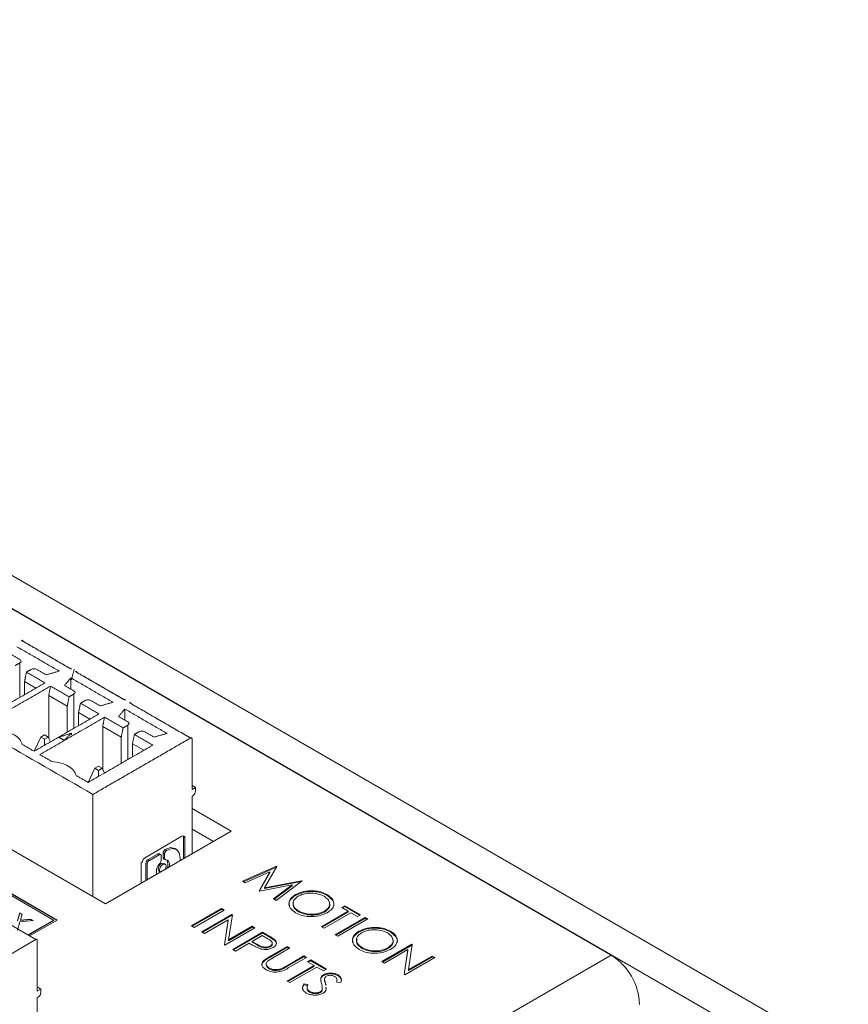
# Model space of a CAD drawing. Header units: inches. Extents: x 0.2 to 16.3, y 0.2 to 11.5.
# Tile 36 of 71: x 3.8 to 4.9, y 2.3 to 3.6. Entities that reach past the tile are written whole.
import ezdxf

# ---------------------------------------------------------------- set-up
doc = ezdxf.new("R2010")
doc.units = ezdxf.units.IN
doc.header["$MEASUREMENT"] = 0

msp = doc.modelspace()

# ---------------------------------------------------------------- linework, layer by layer
at = {"color": 7, "linetype": 'Continuous', "lineweight": 15}
for p, q in [((4.8854, 2.248), (2.5284, 3.6087)), ((4.8477, 2.2262), (2.4907, 3.5869)), ((4.5748, 2.3834), (2.7636, 3.429)), ((3.912, 2.4504), (2.8631, 3.0559)), ((3.8487, 2.4293), (2.8381, 3.0128)), ((3.8482, 2.4291), (2.8381, 3.0122)), ((3.7999, 2.7662), (3.7999, 2.7211)), ((3.806, 2.7246), (3.806, 2.7419)), ((3.806, 2.7419), (3.8209, 2.7332)), ((3.8667, 2.7319), (3.8667, 2.7465)), ((3.8376, 2.7236), (3.8376, 2.6677)), ((3.8619, 2.7096), (3.8376, 2.7236)), ((3.8706, 2.7254), (3.8706, 2.6803)), ((3.8619, 2.7096), (3.8619, 2.6752)), ((3.8767, 2.6838), (3.8767, 2.701)), ((3.8767, 2.701), (3.8917, 2.6924)), ((3.9374, 2.6911), (3.9374, 2.7057)), ((3.9084, 2.6828), (3.9084, 2.6268)), ((3.9326, 2.6688), (3.9084, 2.6828)), ((3.9413, 2.6845), (3.9413, 2.6394)), ((3.8322, 2.6717), (3.8273, 2.6689)), ((3.8371, 2.6689), (3.8322, 2.6717)), ((3.8675, 2.6721), (3.8675, 2.6742)), ((3.8186, 2.6503), (3.8273, 2.6689)), ((3.8273, 2.6689), (3.8322, 2.6661)), ((3.8322, 2.6661), (3.8371, 2.6689)), ((3.8322, 2.6581), (3.8322, 2.6661)), ((3.84, 2.6626), (3.8371, 2.6689)), ((3.9326, 2.6688), (3.9326, 2.6344)), ((3.9474, 2.643), (3.9474, 2.6602)), ((3.9474, 2.6602), (3.9624, 2.6516)), ((3.898, 2.6281), (3.8893, 2.6095)), ((3.9029, 2.6309), (3.898, 2.6281)), ((3.898, 2.6281), (3.9029, 2.6253)), ((3.9078, 2.6281), (3.9029, 2.6309)), ((3.9029, 2.6253), (3.9078, 2.6281)), ((3.9029, 2.6173), (3.9029, 2.6253)), ((3.9107, 2.6218), (3.9078, 2.6281)), ((4.03, 2.6029), (4.0254, 2.6056)), ((3.8955, 2.4599), (3.8955, 2.5938)), ((4.0254, 2.6002), (4.03, 2.6029)), ((4.03, 2.6029), (4.03, 2.5986)), ((4.0263, 2.5922), (4.0254, 2.5916)), ((4.0254, 2.5916), (4.0254, 2.5158)), ((4.0254, 2.5754), (4.0769, 2.5456)), ((4.0769, 2.5456), (3.912, 2.4504)), ((4.0254, 2.5482), (4.0534, 2.532)), ((3.9643, 2.5114), (4.0122, 2.539)), ((4.0142, 2.5094), (4.0142, 2.5378)), ((4.0142, 2.5378), (4.0161, 2.5368)), ((4.0161, 2.5368), (4.0161, 2.5105)), ((3.9678, 2.5086), (3.9804, 2.5158)), ((3.9822, 2.5148), (3.9804, 2.5158)), ((3.9874, 2.5114), (3.9874, 2.5165)), ((3.9893, 2.5154), (3.9874, 2.5165)), ((3.9893, 2.5154), (3.9893, 2.5103)), ((3.9923, 2.5206), (3.9904, 2.5216)), ((3.9649, 2.4809), (3.9649, 2.5035)), ((3.9649, 2.5035), (3.9668, 2.5024)), ((3.9668, 2.5024), (3.9668, 2.482)), ((3.9697, 2.5075), (3.9678, 2.5086)), ((3.9822, 2.5148), (3.9697, 2.5075)), ((3.9852, 2.5079), (3.9852, 2.5131)), ((3.9893, 2.5103), (3.9874, 2.5114)), ((4.0917, 2.4801), (4.1362, 2.4998)), ((4.0927, 2.4795), (4.1362, 2.4987)), ((4.1273, 2.4923), (4.0952, 2.4781)), ((4.1132, 2.4677), (4.1273, 2.4923)), ((4.1137, 2.4674), (4.1273, 2.4912)), ((4.1367, 2.4995), (4.1206, 2.4715)), ((4.1273, 2.4912), (4.1273, 2.4923)), ((4.1362, 2.4998), (4.1367, 2.4995)), ((4.1362, 2.4987), (4.1362, 2.4998)), ((4.1362, 2.4987), (4.1362, 2.4987)), ((4.0952, 2.4781), (4.0917, 2.4801)), ((4.1206, 2.4715), (4.1691, 2.4808)), ((4.1206, 2.4705), (4.1684, 2.4796)), ((4.1696, 2.4805), (4.1355, 2.4548)), ((4.1691, 2.4808), (4.1696, 2.4805)), ((4.1691, 2.4801), (4.1691, 2.4808)), ((3.844, 2.4293), (3.7666, 2.474)), ((4.114, 2.4672), (4.1132, 2.4677)), ((4.1565, 2.4754), (4.114, 2.4672)), ((4.1206, 2.4705), (4.1206, 2.4715)), ((4.132, 2.4569), (4.1565, 2.4754)), ((4.1328, 2.4564), (4.1565, 2.4743)), ((4.1565, 2.4743), (4.1565, 2.4754)), ((4.1355, 2.4548), (4.132, 2.4569)), ((4.161, 2.4615), (4.161, 2.4626)), ((4.2022, 2.4618), (4.2022, 2.4628)), ((3.7409, 2.4499), (3.8208, 2.4038)), ((3.7969, 2.4288), (3.7997, 2.4387)), ((3.7969, 2.4283), (3.7997, 2.4381)), ((3.7997, 2.4387), (3.8029, 2.4368)), ((3.7997, 2.4381), (3.7997, 2.4387)), ((3.7997, 2.4381), (3.8027, 2.4364)), ((4.0248, 2.4217), (4.0641, 2.4444)), ((4.0257, 2.4212), (4.0641, 2.4433)), ((4.0676, 2.4424), (4.0283, 2.4197)), ((4.0641, 2.4444), (4.0676, 2.4424)), ((4.0641, 2.4433), (4.0641, 2.4444)), ((4.0641, 2.4433), (4.0667, 2.4418)), ((4.1651, 2.4401), (4.1651, 2.4412)), ((4.1949, 2.4205), (4.2302, 2.4409)), ((4.1959, 2.42), (4.2302, 2.4398)), ((4.2337, 2.4388), (4.1985, 2.4185)), ((4.199, 2.4398), (4.199, 2.4409)), ((4.2216, 2.4458), (4.2256, 2.4481)), ((4.2302, 2.4409), (4.2216, 2.4458)), ((4.2225, 2.4453), (4.2256, 2.4471)), ((4.2256, 2.4481), (4.2463, 2.4362)), ((4.2256, 2.4471), (4.2256, 2.4481)), ((4.2256, 2.4471), (4.2454, 2.4357)), ((4.2302, 2.4398), (4.2302, 2.4409)), ((4.2423, 2.4339), (4.2337, 2.4388)), ((3.8, 2.427), (3.7967, 2.4155)), ((3.8171, 2.4286), (3.8, 2.427)), ((3.8029, 2.4368), (3.8006, 2.4292)), ((3.8006, 2.4292), (3.8139, 2.4304)), ((3.8006, 2.4286), (3.8139, 2.4299)), ((3.8006, 2.4286), (3.8006, 2.4292)), ((3.8102, 2.4099), (3.844, 2.4293)), ((3.8107, 2.4096), (3.844, 2.4288)), ((3.8126, 2.4085), (3.8487, 2.4293)), ((3.8139, 2.4304), (3.8171, 2.4286)), ((3.8139, 2.4299), (3.8139, 2.4304)), ((3.8139, 2.4299), (3.8163, 2.4286)), ((3.844, 2.4288), (3.844, 2.4293)), ((4.0384, 2.4139), (4.0777, 2.4366)), ((4.0393, 2.4133), (4.0777, 2.4355)), ((4.0727, 2.4297), (4.0419, 2.4118)), ((4.0678, 2.3969), (4.0727, 2.4297)), ((4.0679, 2.3968), (4.0727, 2.4286)), ((4.0727, 2.4286), (4.0727, 2.4297)), ((4.0784, 2.4361), (4.0734, 2.4033)), ((4.0777, 2.4366), (4.0784, 2.4361)), ((4.0777, 2.4355), (4.0777, 2.4366)), ((4.0777, 2.4355), (4.0782, 2.4351)), ((4.2131, 2.4101), (4.2523, 2.4327)), ((4.214, 2.4095), (4.2523, 2.4317)), ((4.2559, 2.4307), (4.2166, 2.408)), ((4.2463, 2.4362), (4.2423, 2.4339)), ((4.2523, 2.4327), (4.2559, 2.4307)), ((4.2523, 2.4317), (4.2523, 2.4327)), ((4.2523, 2.4317), (4.2549, 2.4302)), ((4.0283, 2.4197), (4.0248, 2.4217)), ((4.0419, 2.4118), (4.0384, 2.4139)), ((4.1079, 2.4191), (4.0686, 2.3964)), ((4.0734, 2.4033), (4.1043, 2.4211)), ((4.0734, 2.4022), (4.1043, 2.4201)), ((4.0787, 2.3906), (4.1179, 2.4133)), ((4.0796, 2.3901), (4.1179, 2.4122)), ((4.1043, 2.4211), (4.1079, 2.4191)), ((4.1043, 2.4201), (4.1043, 2.4211)), ((4.1043, 2.4201), (4.1069, 2.4186)), ((4.1179, 2.4133), (4.1257, 2.4088)), ((4.1179, 2.4122), (4.1179, 2.4133)), ((4.1179, 2.4122), (4.1257, 2.4078)), ((4.1985, 2.4185), (4.1949, 2.4205)), ((4.2441, 2.4135), (4.2441, 2.4146)), ((4.2853, 2.4138), (4.2853, 2.4149)), ((3.6928, 2.3298), (3.8208, 2.4038)), ((3.8227, 2.4027), (3.8227, 2.3362)), ((4.0734, 2.4022), (4.0734, 2.4033)), ((4.1003, 2.3991), (4.0822, 2.3886)), ((4.1031, 2.3974), (4.1003, 2.3991)), ((4.1174, 2.4089), (4.1043, 2.4014)), ((4.1043, 2.4014), (4.1111, 2.3974)), ((4.1043, 2.4003), (4.1043, 2.4014)), ((4.1043, 2.4003), (4.1111, 2.3963)), ((4.1246, 2.4048), (4.1174, 2.4089)), ((4.1257, 2.4078), (4.1257, 2.4088)), ((4.134, 2.4023), (4.134, 2.4033)), ((4.2166, 2.408), (4.2131, 2.4101)), ((4.0686, 2.3964), (4.0678, 2.3969)), ((4.0822, 2.3886), (4.0787, 2.3906)), ((4.1111, 2.3963), (4.1111, 2.3974)), ((4.1265, 2.381), (4.1502, 2.3947)), ((4.1265, 2.3799), (4.1502, 2.3936)), ((4.128, 2.3942), (4.128, 2.3953)), ((4.1537, 2.3927), (4.1302, 2.3791)), ((4.1502, 2.3947), (4.1537, 2.3927)), ((4.1502, 2.3936), (4.1502, 2.3947)), ((4.1502, 2.3936), (4.1528, 2.3921)), ((4.2482, 2.3922), (4.2482, 2.3932)), ((4.274, 2.3749), (4.3133, 2.3976)), ((4.2749, 2.3743), (4.3133, 2.3965)), ((4.3084, 2.3906), (4.2775, 2.3728)), ((4.2821, 2.3918), (4.2821, 2.3929)), ((4.3034, 2.3579), (4.3084, 2.3906)), ((4.3036, 2.3578), (4.3084, 2.3896)), ((4.3084, 2.3896), (4.3084, 2.3906)), ((4.314, 2.3971), (4.3091, 2.3643)), ((4.3133, 2.3976), (4.314, 2.3971)), ((4.3133, 2.3965), (4.3133, 2.3976)), ((4.3133, 2.3965), (4.3139, 2.3961)), ((2.7287, 1.3177), (4.5748, 2.3834)), ((4.1189, 2.3747), (4.1189, 2.3758)), ((4.1265, 2.3799), (4.1265, 2.381)), ((4.1483, 2.3686), (4.1718, 2.3822)), ((4.1483, 2.3675), (4.1718, 2.3811)), ((4.1754, 2.3802), (4.1516, 2.3665)), ((4.1718, 2.3822), (4.1754, 2.3802)), ((4.1718, 2.3811), (4.1718, 2.3822)), ((4.1718, 2.3811), (4.1744, 2.3796)), ((4.1769, 2.3746), (4.1809, 2.377)), ((4.1854, 2.3697), (4.1769, 2.3746)), ((4.1778, 2.3741), (4.1809, 2.3759)), ((4.1809, 2.377), (4.2016, 2.365)), ((4.1809, 2.3759), (4.1809, 2.377)), ((4.1809, 2.3759), (4.2006, 2.3645)), ((4.2775, 2.3728), (4.274, 2.3749)), ((4.3435, 2.3801), (4.3042, 2.3574)), ((4.3091, 2.3643), (4.34, 2.3821)), ((4.3091, 2.3632), (4.34, 2.3811)), ((4.34, 2.3821), (4.3435, 2.3801)), ((4.34, 2.3811), (4.34, 2.3821)), ((4.34, 2.3811), (4.3426, 2.3796)), ((4.1267, 2.3653), (4.1267, 2.3664)), ((4.1418, 2.3642), (4.1418, 2.3653)), ((4.1483, 2.3675), (4.1483, 2.3686)), ((4.1502, 2.3493), (4.1854, 2.3697)), ((4.1511, 2.3488), (4.1854, 2.3686)), ((4.189, 2.3676), (4.1537, 2.3473)), ((4.1854, 2.3686), (4.1854, 2.3697)), ((4.1975, 2.3627), (4.189, 2.3676)), ((4.2016, 2.365), (4.1975, 2.3627)), ((4.3091, 2.3632), (4.3091, 2.3643)), ((4.1537, 2.3473), (4.1502, 2.3493)), ((4.1941, 2.3519), (4.1941, 2.353)), ((4.1979, 2.3566), (4.1979, 2.3577)), ((4.1991, 2.3503), (4.1991, 2.3513)), ((4.2206, 2.3475), (4.215, 2.348)), ((4.2168, 2.3563), (4.2168, 2.3574)), ((4.3042, 2.3574), (4.3034, 2.3579)), ((3.8273, 2.3389), (3.8227, 2.3416)), ((3.8227, 2.3362), (3.8273, 2.3389)), ((3.8273, 2.3389), (3.8273, 2.3346)), ((4.1719, 2.3456), (4.1772, 2.3448)), ((4.1719, 2.3445), (4.1719, 2.3456)), ((4.1719, 2.3445), (4.1772, 2.3437)), ((4.1792, 2.335), (4.1792, 2.336)), ((4.1936, 2.3344), (4.1936, 2.3354)), ((4.196, 2.3374), (4.196, 2.3385)), ((4.2005, 2.345), (4.2005, 2.346)), ((3.8236, 2.3282), (3.8227, 2.3277)), ((3.8227, 2.3277), (3.8227, 2.2519))]:
    msp.add_line(p, q, dxfattribs=at)
at = {"color": 7, "linetype": 'Continuous', "lineweight": 15, "flags": 128}
for points in [[(3.9904, 2.5216), (3.9972, 2.5241), (4.003, 2.523), (4.0031, 2.523)], [(4.0098, 2.5069), (4.0101, 2.5105), (4.0087, 2.5175), (4.0049, 2.5219), (3.9991, 2.523), (3.9923, 2.5206)], [(3.9824, 2.4931), (3.9815, 2.4942), (3.9811, 2.4959), (3.9815, 2.498), (3.9824, 2.5001), (3.9838, 2.5019), (3.9854, 2.5032), (3.987, 2.5038), (3.9884, 2.5035), (3.9884, 2.5035)], [(3.9872, 2.5022), (3.9856, 2.5009), (3.9842, 2.499), (3.9833, 2.4969), (3.983, 2.4948), (3.9833, 2.4931), (3.9842, 2.4921), (3.9842, 2.4921)], [(3.9902, 2.4956), (3.9911, 2.4977), (3.9915, 2.4997), (3.9911, 2.5014), (3.9902, 2.5025), (3.9889, 2.5027), (3.9872, 2.5022)], [(3.9952, 2.4984), (3.9954, 2.4993), (3.9957, 2.5022), (3.9954, 2.5047), (3.9944, 2.5066), (3.9929, 2.5078), (3.9909, 2.5082)]]:
    msp.add_lwpolyline(points, dxfattribs=at)
at = {"color": 7, "linetype": 'Continuous', "lineweight": 15}
for centre, radius, start, end in [((3.8029, 2.7946), 0.00115, 350.7878, 129.2033), ((4.022, 2.599), 0.00807, 302.6048, 357.3952), ((4.0137, 2.5371), 0.00242, 350.786, 129.2032), ((4.0108, 2.538), 0.00349, 357.7756, 27.0415), ((3.9816, 2.5142), 0.00209, 65.6862, 125.6186), ((3.9834, 2.5134), 0.00181, 350.7869, 129.2029), ((3.9938, 2.5162), 0.00635, 121.7696, 177.4638), ((3.9956, 2.5152), 0.00635, 121.7696, 177.4638), ((3.9689, 2.5042), 0.0085, 122.6056, 177.3939), ((3.9713, 2.5032), 0.00638, 122.6057, 177.3949), ((3.9731, 2.5022), 0.00638, 122.6057, 177.3949), ((3.9942, 2.4929), 0.0153, 134.0071, 193.878), ((3.9788, 2.5083), 0.00643, 317.8838, 357.232), ((3.9895, 2.5112), 0.00208, 174.1829, 234.5032), ((3.991, 2.51), 0.00179, 169.9794, 266.6023), ((3.9832, 2.5023), 0.0107, 328.7019, 32.3778), ((3.8215, 2.4029), 0.00115, 350.7833, 129.2041), ((4.5311, 2.3152), 0.0809, 2.6053, 57.3947), ((3.8193, 2.335), 0.00807, 302.606, 357.394)]:
    msp.add_arc(centre, radius, start, end, dxfattribs=at)
for points in [[(3.8955, 2.5938), (2.8797, 3.1802)], [(3.8513, 2.7554), (3.796, 2.7873)], [(3.8022, 2.7955), (3.8655, 2.759)], [(3.8041, 2.7944), (3.8673, 2.7579)], [(3.7999, 2.7705), (3.7877, 2.7775)], [(3.7936, 2.7626), (3.7999, 2.7662)], [(3.8085, 2.754), (3.806, 2.7419)], [(3.8147, 2.7576), (3.8085, 2.754)], [(3.8327, 2.74), (3.8085, 2.754)], [(3.8343, 2.7506), (3.8221, 2.7576)], [(3.8513, 2.7554), (3.8343, 2.7506)], [(3.8711, 2.7579), (3.8673, 2.744)], [(3.8729, 2.7547), (3.9362, 2.7181)], [(3.8748, 2.7536), (3.9381, 2.7171)], [(3.7479, 2.6911), (3.8327, 2.74)], [(3.8401, 2.7357), (3.7554, 2.6868)], [(3.8401, 2.7357), (3.8376, 2.7236)], [(3.8644, 2.7218), (3.8401, 2.7357)], [(3.8584, 2.7367), (3.8667, 2.7465)], [(3.8706, 2.7297), (3.8584, 2.7367)], [(3.922, 2.7145), (3.8667, 2.7465)], [(3.8619, 2.7096), (3.8644, 2.7218)], [(3.8644, 2.7218), (3.8706, 2.7254)], [(3.8792, 2.7132), (3.8767, 2.701)], [(3.8854, 2.7168), (3.8792, 2.7132)], [(3.9034, 2.6992), (3.8792, 2.7132)], [(3.905, 2.7098), (3.8929, 2.7168)], [(3.922, 2.7145), (3.905, 2.7098)], [(3.9436, 2.7138), (4.0235, 2.6677)], [(3.9455, 2.7128), (4.0254, 2.6667)], [(3.8186, 2.6503), (3.9034, 2.6992)], [(3.9291, 2.6959), (3.9374, 2.7057)], [(3.9413, 2.6888), (3.9291, 2.6959)], [(3.9927, 2.6737), (3.9374, 2.7057)], [(3.9108, 2.6949), (3.8261, 2.646)], [(3.9108, 2.6949), (3.9084, 2.6828)], [(3.9351, 2.6809), (3.9108, 2.6949)], [(3.9351, 2.6809), (3.9413, 2.6845)], [(3.8675, 2.6742), (3.8511, 2.6687)], [(3.858, 2.6647), (3.8675, 2.6742)], [(3.9326, 2.6688), (3.9351, 2.6809)], [(3.9499, 2.6724), (3.9474, 2.6602)], [(3.9561, 2.676), (3.9499, 2.6724)], [(3.9741, 2.6584), (3.9499, 2.6724)], [(3.9757, 2.669), (3.9636, 2.676)], [(3.9927, 2.6737), (3.9757, 2.669)], [(3.8029, 2.6594), (3.8186, 2.6503)], [(3.8511, 2.6687), (3.858, 2.6647)], [(3.8894, 2.6095), (3.9741, 2.6584)], [(3.8955, 2.5938), (4.0235, 2.6677)], [(4.0254, 2.6667), (4.0254, 2.6002)], [(3.8261, 2.646), (3.8419, 2.6369)], [(3.8736, 2.6186), (3.8894, 2.6095)], [(3.9843, 2.515), (3.9825, 2.5161)], [(4.0049, 2.5219), (4.0031, 2.523)], [(3.9586, 2.5057), (3.9586, 2.4773)], [(3.9883, 2.5095), (3.9901, 2.5084)], [(3.9902, 2.5025), (3.9884, 2.5035)], [(3.9824, 2.4931), (3.9842, 2.4921)], [(4.1306, 2.3977), (4.1306, 2.3991)], [(4.1225, 2.3721), (4.1225, 2.3708)], [(4.1991, 2.3518), (4.1991, 2.3505)], [(4.1992, 2.3506), (4.1991, 2.3503)], [(4.2153, 2.3495), (4.2153, 2.3508)], [(4.1761, 2.341), (4.1761, 2.3397)], [(4.2005, 2.346), (4.2007, 2.3437)], [(4.2009, 2.3404), (4.2011, 2.3385)]]:
    msp.add_open_spline(points, degree=1, dxfattribs=at)
for points, knots in [([(3.7999, 2.7662), (3.8003, 2.7665), (3.8012, 2.7671), (3.8015, 2.7683), (3.8012, 2.7695), (3.8003, 2.7702), (3.7999, 2.7705)], [0, 0, 0, 0, 0.249996, 0.5, 0.749995, 1, 1, 1, 1]), ([(3.8221, 2.7576), (3.8216, 2.7579), (3.8205, 2.7584), (3.8184, 2.7586), (3.8164, 2.7584), (3.8153, 2.7579), (3.8147, 2.7576)], [0, 0, 0, 0, 0.249996, 0.500002, 0.750002, 1, 1, 1, 1]), ([(3.8729, 2.7547), (3.8732, 2.7548), (3.8736, 2.755), (3.8743, 2.7549), (3.8747, 2.7544), (3.8747, 2.7539), (3.8748, 2.7536)], [0, 0, 0, 0, 0.250007, 0.499994, 0.75, 1, 1, 1, 1]), ([(3.8706, 2.7254), (3.871, 2.7257), (3.8719, 2.7263), (3.8722, 2.7275), (3.8719, 2.7287), (3.871, 2.7293), (3.8706, 2.7297)], [0, 0, 0, 0, 0.249996, 0.5, 0.749995, 1, 1, 1, 1]), ([(3.8929, 2.7168), (3.8923, 2.717), (3.8912, 2.7175), (3.8891, 2.7178), (3.8871, 2.7175), (3.886, 2.717), (3.8854, 2.7168)], [0, 0, 0, 0, 0.249997, 0.499994, 0.750001, 1, 1, 1, 1]), ([(3.9381, 2.7171), (3.938, 2.7173), (3.938, 2.7179), (3.9375, 2.7183), (3.9369, 2.7185), (3.9364, 2.7182), (3.9362, 2.7181)], [0, 0, 0, 0, 0.25, 0.500006, 0.749993, 1, 1, 1, 1]), ([(3.9436, 2.7138), (3.9439, 2.714), (3.9443, 2.7142), (3.945, 2.714), (3.9454, 2.7136), (3.9454, 2.713), (3.9455, 2.7128)], [0, 0, 0, 0, 0.250007, 0.499994, 0.75, 1, 1, 1, 1]), ([(3.9413, 2.6845), (3.9417, 2.6849), (3.9426, 2.6855), (3.943, 2.6867), (3.9426, 2.6879), (3.9417, 2.6885), (3.9413, 2.6888)], [0, 0, 0, 0, 0.249999, 0.500006, 0.750003, 1, 1, 1, 1]), ([(3.7711, 2.6777), (3.7751, 2.6772), (3.7831, 2.6762), (3.793, 2.672), (3.8003, 2.6663), (3.802, 2.6617), (3.8029, 2.6594)], [0, 0, 0, 0, 0.249999, 0.5, 0.750001, 1, 1, 1, 1]), ([(3.9636, 2.676), (3.963, 2.6762), (3.9619, 2.6767), (3.9599, 2.6769), (3.9578, 2.6767), (3.9567, 2.6762), (3.9561, 2.676)], [0, 0, 0, 0, 0.249997, 0.499994, 0.750001, 1, 1, 1, 1]), ([(4.0254, 2.6667), (4.0253, 2.6669), (4.0253, 2.6674), (4.0249, 2.6679), (4.0242, 2.6681), (4.0238, 2.6678), (4.0235, 2.6677)], [0, 0, 0, 0, 0.25, 0.500006, 0.749993, 1, 1, 1, 1]), ([(3.8419, 2.6369), (3.8458, 2.6364), (3.8538, 2.6354), (3.8637, 2.6312), (3.8711, 2.6254), (3.8727, 2.6209), (3.8736, 2.6186)], [0, 0, 0, 0, 0.249999, 0.5, 0.750001, 1, 1, 1, 1]), ([(4.161, 2.4626), (4.1644, 2.4641), (4.1712, 2.4672), (4.1835, 2.4681), (4.1944, 2.4665), (4.1996, 2.4641), (4.2022, 2.4628)], [0, 0, 0, 0, 0.279731, 0.559327, 0.779681, 1, 1, 1, 1]), ([(4.161, 2.4615), (4.1644, 2.463), (4.1712, 2.4661), (4.1835, 2.467), (4.1944, 2.4655), (4.1996, 2.463), (4.2022, 2.4618)], [0, 0, 0, 0, 0.279731, 0.559327, 0.779681, 1, 1, 1, 1]), ([(4.1984, 2.4604), (4.1956, 2.4616), (4.19, 2.4641), (4.1799, 2.4649), (4.171, 2.4636), (4.1667, 2.4616), (4.1646, 2.4606)], [0, 0, 0, 0, 0.2796274, 0.5593483, 0.77963, 1, 1, 1, 1]), ([(4.1612, 2.4388), (4.1585, 2.4408), (4.1531, 2.4447), (4.1519, 2.4518), (4.1545, 2.4581), (4.1588, 2.4611), (4.161, 2.4626)], [0, 0, 0, 0, 0.279663, 0.559355, 0.779636, 1, 1, 1, 1]), ([(4.1534, 2.4478), (4.153, 2.4489), (4.152, 2.452), (4.1546, 2.457), (4.1589, 2.46), (4.161, 2.4615)], [0, 0, 0, 0, 0.225834, 0.612844, 1, 1, 1, 1]), ([(4.1646, 2.4606), (4.1624, 2.459), (4.158, 2.4557), (4.1574, 2.4499), (4.1598, 2.4449), (4.1633, 2.4424), (4.1651, 2.4412)], [0, 0, 0, 0, 0.279417, 0.559077, 0.77948, 1, 1, 1, 1]), ([(4.1586, 2.4521), (4.1583, 2.4509), (4.1575, 2.4481), (4.1599, 2.4438), (4.1634, 2.4413), (4.1651, 2.4401)], [0, 0, 0, 0, 0.280142, 0.639975, 1, 1, 1, 1]), ([(4.199, 2.4409), (4.2012, 2.4425), (4.2056, 2.4457), (4.2062, 2.4516), (4.2037, 2.4567), (4.2001, 2.4592), (4.1984, 2.4604)], [0, 0, 0, 0, 0.279466, 0.558869, 0.779516, 1, 1, 1, 1]), ([(4.199, 2.4398), (4.2011, 2.4414), (4.2053, 2.4446), (4.2066, 2.4491), (4.2055, 2.4511), (4.2054, 2.4511)], [0, 0, 0, 0, 0.489895, 0.979679, 1, 1, 1, 1]), ([(4.2022, 2.4628), (4.205, 2.4609), (4.2105, 2.4569), (4.2118, 2.4497), (4.2091, 2.4434), (4.2047, 2.4404), (4.2025, 2.4388)], [0, 0, 0, 0, 0.279767, 0.55936, 0.779571, 1, 1, 1, 1]), ([(4.2022, 2.4618), (4.2049, 2.4598), (4.2102, 2.4559), (4.2121, 2.4504), (4.2109, 2.4479), (4.2108, 2.4477)], [0, 0, 0, 0, 0.483437, 0.966572, 1, 1, 1, 1]), ([(4.2025, 2.4388), (4.1991, 2.4373), (4.1923, 2.4342), (4.18, 2.4335), (4.169, 2.435), (4.1638, 2.4375), (4.1612, 2.4388)], [0, 0, 0, 0, 0.279631, 0.559342, 0.779597, 1, 1, 1, 1]), ([(4.1651, 2.4412), (4.1679, 2.4399), (4.1735, 2.4374), (4.1836, 2.4365), (4.1925, 2.4378), (4.1968, 2.4399), (4.199, 2.4409)], [0, 0, 0, 0, 0.27983, 0.559389, 0.779654, 1, 1, 1, 1]), ([(4.1651, 2.4401), (4.1679, 2.4389), (4.1735, 2.4363), (4.1836, 2.4355), (4.1925, 2.4367), (4.1968, 2.4388), (4.199, 2.4398)], [0, 0, 0, 0, 0.27983, 0.559389, 0.779654, 1, 1, 1, 1]), ([(4.2443, 2.3908), (4.2416, 2.3928), (4.2362, 2.3967), (4.235, 2.4038), (4.2376, 2.4101), (4.2419, 2.4131), (4.2441, 2.4146)], [0, 0, 0, 0, 0.279663, 0.559355, 0.779636, 1, 1, 1, 1]), ([(4.2365, 2.3999), (4.2361, 2.401), (4.2351, 2.404), (4.2377, 2.409), (4.242, 2.412), (4.2441, 2.4135)], [0, 0, 0, 0, 0.225833, 0.612845, 1, 1, 1, 1]), ([(4.2477, 2.4126), (4.2455, 2.411), (4.2411, 2.4078), (4.2405, 2.4019), (4.2429, 2.3969), (4.2465, 2.3945), (4.2482, 2.3932)], [0, 0, 0, 0, 0.279417, 0.559077, 0.77948, 1, 1, 1, 1]), ([(4.2441, 2.4146), (4.2475, 2.4161), (4.2543, 2.4192), (4.2666, 2.4201), (4.2775, 2.4186), (4.2827, 2.4161), (4.2853, 2.4149)], [0, 0, 0, 0, 0.279731, 0.559327, 0.779681, 1, 1, 1, 1]), ([(4.2441, 2.4135), (4.2475, 2.4151), (4.2543, 2.4182), (4.2666, 2.419), (4.2775, 2.4175), (4.2827, 2.415), (4.2853, 2.4138)], [0, 0, 0, 0, 0.279731, 0.559327, 0.779681, 1, 1, 1, 1]), ([(4.2815, 2.4124), (4.2787, 2.4137), (4.2731, 2.4162), (4.263, 2.4169), (4.2541, 2.4157), (4.2498, 2.4136), (4.2477, 2.4126)], [0, 0, 0, 0, 0.2796274, 0.5593483, 0.77963, 1, 1, 1, 1]), ([(4.2821, 2.3929), (4.2843, 2.3945), (4.2887, 2.3978), (4.2893, 2.4036), (4.2868, 2.4087), (4.2832, 2.4112), (4.2815, 2.4124)], [0, 0, 0, 0, 0.279466, 0.558869, 0.779516, 1, 1, 1, 1]), ([(4.2853, 2.4149), (4.2881, 2.4129), (4.2936, 2.409), (4.2949, 2.4018), (4.2922, 2.3954), (4.2878, 2.3924), (4.2856, 2.3909)], [0, 0, 0, 0, 0.279767, 0.55936, 0.779571, 1, 1, 1, 1]), ([(4.2853, 2.4138), (4.288, 2.4118), (4.2933, 2.4079), (4.2952, 2.4024), (4.294, 2.3999), (4.2939, 2.3997)], [0, 0, 0, 0, 0.483437, 0.966572, 1, 1, 1, 1]), ([(4.128, 2.3953), (4.129, 2.396), (4.1304, 2.3972), (4.1307, 2.399), (4.13, 2.4018), (4.127, 2.4035), (4.1246, 2.4048)], [0, 0, 0, 0, 0.248971, 0.37473, 0.500387, 1, 1, 1, 1]), ([(4.1257, 2.4088), (4.1273, 2.4079), (4.1303, 2.4062), (4.1329, 2.4042), (4.134, 2.4033)], [0, 0, 0, 0, 0.560308, 1, 1, 1, 1]), ([(4.1257, 2.4078), (4.1273, 2.4068), (4.1303, 2.4051), (4.1329, 2.4031), (4.134, 2.4023)], [0, 0, 0, 0, 0.560308, 1, 1, 1, 1]), ([(4.134, 2.4033), (4.1348, 2.4024), (4.1363, 2.4005), (4.1361, 2.3976), (4.1344, 2.3951), (4.1325, 2.3939), (4.1316, 2.3933)], [0, 0, 0, 0, 0.279707, 0.559382, 0.779507, 1, 1, 1, 1]), ([(4.134, 2.4023), (4.1349, 2.4013), (4.1361, 2.4), (4.1359, 2.3985), (4.1358, 2.3981)], [0, 0, 0, 0, 0.697654, 1, 1, 1, 1]), ([(4.2417, 2.4042), (4.2414, 2.4029), (4.2406, 2.4002), (4.243, 2.3958), (4.2465, 2.3934), (4.2482, 2.3922)], [0, 0, 0, 0, 0.280142, 0.639975, 1, 1, 1, 1]), ([(4.2821, 2.3918), (4.2842, 2.3934), (4.2884, 2.3966), (4.2897, 2.4011), (4.2886, 2.4031), (4.2885, 2.4032)], [0, 0, 0, 0, 0.489895, 0.979679, 1, 1, 1, 1]), ([(4.1138, 2.392), (4.1117, 2.393), (4.1079, 2.3946), (4.1046, 2.3966), (4.1031, 2.3974)], [0, 0, 0, 0, 0.559693, 1, 1, 1, 1]), ([(4.1111, 2.3974), (4.1135, 2.396), (4.1165, 2.3942), (4.1214, 2.3937), (4.1247, 2.3939), (4.1267, 2.3947), (4.128, 2.3953)], [0, 0, 0, 0, 0.499723, 0.625351, 0.751084, 1, 1, 1, 1]), ([(4.1111, 2.3963), (4.1135, 2.3949), (4.1165, 2.3932), (4.1214, 2.3926), (4.1247, 2.3928), (4.1267, 2.3936), (4.128, 2.3942)], [0, 0, 0, 0, 0.499723, 0.625351, 0.751084, 1, 1, 1, 1]), ([(4.1316, 2.3933), (4.1302, 2.3926), (4.1274, 2.3912), (4.1223, 2.3905), (4.1176, 2.3909), (4.115, 2.3916), (4.1138, 2.392)], [0, 0, 0, 0, 0.280097, 0.559324, 0.779456, 1, 1, 1, 1]), ([(4.128, 2.3942), (4.129, 2.395), (4.1305, 2.3961), (4.1306, 2.3974), (4.1306, 2.3979)], [0, 0, 0, 0, 0.67648, 1, 1, 1, 1]), ([(4.2856, 2.3909), (4.2822, 2.3893), (4.2754, 2.3862), (4.2631, 2.3855), (4.2521, 2.387), (4.2469, 2.3896), (4.2443, 2.3908)], [0, 0, 0, 0, 0.279631, 0.559342, 0.779597, 1, 1, 1, 1]), ([(4.2482, 2.3932), (4.251, 2.392), (4.2566, 2.3894), (4.2667, 2.3886), (4.2756, 2.3898), (4.2799, 2.3919), (4.2821, 2.3929)], [0, 0, 0, 0, 0.27983, 0.559389, 0.779654, 1, 1, 1, 1]), ([(4.2482, 2.3922), (4.251, 2.3909), (4.2566, 2.3883), (4.2667, 2.3875), (4.2756, 2.3888), (4.2799, 2.3908), (4.2821, 2.3918)], [0, 0, 0, 0, 0.27983, 0.559389, 0.779654, 1, 1, 1, 1]), ([(4.1229, 2.3639), (4.1215, 2.3649), (4.1187, 2.3667), (4.1169, 2.37), (4.1169, 2.3732), (4.1182, 2.3749), (4.1189, 2.3758)], [0, 0, 0, 0, 0.280224, 0.559918, 0.779954, 1, 1, 1, 1]), ([(4.1171, 2.3695), (4.117, 2.3704), (4.1169, 2.3722), (4.1182, 2.3739), (4.1189, 2.3747)], [0, 0, 0, 0, 0.469203, 1, 1, 1, 1]), ([(4.1189, 2.3758), (4.1202, 2.3768), (4.1225, 2.3787), (4.1252, 2.3803), (4.1265, 2.381)], [0, 0, 0, 0, 0.559502, 1, 1, 1, 1]), ([(4.1189, 2.3747), (4.1202, 2.3758), (4.1225, 2.3776), (4.1252, 2.3792), (4.1265, 2.3799)], [0, 0, 0, 0, 0.559502, 1, 1, 1, 1]), ([(4.1251, 2.376), (4.1241, 2.3751), (4.1222, 2.3734), (4.1225, 2.3697), (4.1251, 2.3676), (4.1267, 2.3664)], [0, 0, 0, 0, 0.281056, 0.560819, 1, 1, 1, 1]), ([(4.1302, 2.3791), (4.1292, 2.3785), (4.1274, 2.3775), (4.1258, 2.3764), (4.1251, 2.376)], [0, 0, 0, 0, 0.560122, 1, 1, 1, 1]), ([(4.1228, 2.3709), (4.1228, 2.3704), (4.1226, 2.3683), (4.125, 2.3666), (4.1267, 2.3653)], [0, 0, 0, 0, 0.258579, 1, 1, 1, 1]), ([(4.1516, 2.3665), (4.1494, 2.3652), (4.145, 2.3627), (4.1368, 2.3608), (4.1286, 2.3613), (4.1248, 2.3631), (4.1229, 2.3639)], [0, 0, 0, 0, 0.281656, 0.560109, 0.780081, 1, 1, 1, 1]), ([(4.1267, 2.3664), (4.1279, 2.3658), (4.1303, 2.3647), (4.1346, 2.3642), (4.1385, 2.3644), (4.1407, 2.365), (4.1418, 2.3653)], [0, 0, 0, 0, 0.2797888, 0.5593756, 0.7795707, 1, 1, 1, 1]), ([(4.1267, 2.3653), (4.1279, 2.3647), (4.1303, 2.3636), (4.1346, 2.3631), (4.1385, 2.3633), (4.1407, 2.3639), (4.1418, 2.3642)], [0, 0, 0, 0, 0.2797888, 0.5593756, 0.7795707, 1, 1, 1, 1]), ([(4.1418, 2.3653), (4.1431, 2.3659), (4.1454, 2.3669), (4.1474, 2.3681), (4.1483, 2.3686)], [0, 0, 0, 0, 0.559618, 1, 1, 1, 1]), ([(4.1418, 2.3642), (4.1431, 2.3648), (4.1454, 2.3658), (4.1474, 2.367), (4.1483, 2.3675)], [0, 0, 0, 0, 0.559618, 1, 1, 1, 1]), ([(4.1941, 2.353), (4.1945, 2.354), (4.195, 2.3557), (4.197, 2.3571), (4.1979, 2.3577)], [0, 0, 0, 0, 0.55984, 1, 1, 1, 1]), ([(4.1941, 2.3519), (4.1945, 2.3529), (4.195, 2.3547), (4.197, 2.356), (4.1979, 2.3566)], [0, 0, 0, 0, 0.55984, 1, 1, 1, 1]), ([(4.1952, 2.3462), (4.1949, 2.3474), (4.1942, 2.3497), (4.1942, 2.352), (4.1941, 2.353)], [0, 0, 0, 0, 0.560408, 1, 1, 1, 1]), ([(4.1979, 2.3577), (4.1995, 2.3584), (4.2026, 2.3598), (4.2083, 2.36), (4.2132, 2.3591), (4.2156, 2.358), (4.2168, 2.3574)], [0, 0, 0, 0, 0.279552, 0.5588, 0.779378, 1, 1, 1, 1]), ([(4.1979, 2.3566), (4.1995, 2.3573), (4.2026, 2.3588), (4.2083, 2.359), (4.2132, 2.3581), (4.2156, 2.3569), (4.2168, 2.3563)], [0, 0, 0, 0, 0.279552, 0.5588, 0.779378, 1, 1, 1, 1]), ([(4.2016, 2.3558), (4.2011, 2.3554), (4.2001, 2.3547), (4.1992, 2.3532), (4.1991, 2.352), (4.1991, 2.3513)], [0, 0, 0, 0, 0.279948, 0.55977, 1, 1, 1, 1]), ([(4.1991, 2.3513), (4.1993, 2.3503), (4.1997, 2.3486), (4.2003, 2.3468), (4.2005, 2.346)], [0, 0, 0, 0, 0.559907, 1, 1, 1, 1]), ([(4.1991, 2.3503), (4.1993, 2.3493), (4.1997, 2.3475), (4.2003, 2.3457), (4.2005, 2.345)], [0, 0, 0, 0, 0.559907, 1, 1, 1, 1]), ([(4.2123, 2.3553), (4.2115, 2.3557), (4.2098, 2.3566), (4.2066, 2.357), (4.2037, 2.3567), (4.2023, 2.3561), (4.2016, 2.3558)], [0, 0, 0, 0, 0.280272, 0.559928, 0.77992, 1, 1, 1, 1]), ([(4.215, 2.348), (4.2151, 2.3489), (4.2154, 2.3503), (4.2153, 2.3523), (4.2143, 2.354), (4.213, 2.3549), (4.2123, 2.3553)], [0, 0, 0, 0, 0.340408, 0.560478, 0.78018, 1, 1, 1, 1]), ([(4.2151, 2.348), (4.2153, 2.3485), (4.2154, 2.349), (4.2153, 2.3496), (4.2153, 2.3496)], [0, 0, 0, 0, 0.955197, 1, 1, 1, 1]), ([(4.2168, 2.3574), (4.2179, 2.3566), (4.22, 2.3551), (4.2215, 2.3516), (4.2209, 2.3491), (4.2206, 2.3475)], [0, 0, 0, 0, 0.279751, 0.559504, 1, 1, 1, 1]), ([(4.2168, 2.3563), (4.2179, 2.3556), (4.2201, 2.354), (4.2207, 2.3521), (4.221, 2.3511)], [0, 0, 0, 0, 0.499999, 1, 1, 1, 1]), ([(4.1706, 2.3385), (4.1705, 2.3387), (4.1697, 2.3407), (4.1708, 2.3427), (4.1719, 2.3445)], [0, 0, 0, 0, 0.0764327, 1, 1, 1, 1]), ([(4.1752, 2.3337), (4.1739, 2.3346), (4.1713, 2.3365), (4.1698, 2.3408), (4.1711, 2.3437), (4.1719, 2.3456)], [0, 0, 0, 0, 0.2798803, 0.5596642, 1, 1, 1, 1]), ([(4.1772, 2.3448), (4.1765, 2.3431), (4.1757, 2.3407), (4.177, 2.3376), (4.1785, 2.3366), (4.1792, 2.336)], [0, 0, 0, 0, 0.559318, 0.77978, 1, 1, 1, 1]), ([(4.1765, 2.3398), (4.1764, 2.3394), (4.1761, 2.3383), (4.1771, 2.3366), (4.1785, 2.3355), (4.1792, 2.335)], [0, 0, 0, 0, 0.228974, 0.6147, 1, 1, 1, 1]), ([(4.1792, 2.336), (4.1804, 2.3355), (4.1827, 2.3344), (4.1869, 2.3338), (4.1908, 2.3342), (4.1927, 2.335), (4.1936, 2.3354)], [0, 0, 0, 0, 0.280275, 0.560144, 0.780151, 1, 1, 1, 1]), ([(4.1792, 2.335), (4.1804, 2.3344), (4.1827, 2.3333), (4.1869, 2.3328), (4.1908, 2.3331), (4.1927, 2.334), (4.1936, 2.3344)], [0, 0, 0, 0, 0.280275, 0.560144, 0.780151, 1, 1, 1, 1]), ([(4.1936, 2.3354), (4.1943, 2.3359), (4.1955, 2.3369), (4.1959, 2.338), (4.196, 2.3385)], [0, 0, 0, 0, 0.558991, 1, 1, 1, 1]), ([(4.1936, 2.3344), (4.1943, 2.3349), (4.1955, 2.3358), (4.1959, 2.3369), (4.196, 2.3374)], [0, 0, 0, 0, 0.558991, 1, 1, 1, 1]), ([(4.196, 2.3385), (4.1961, 2.3399), (4.1963, 2.3425), (4.1956, 2.3451), (4.1952, 2.3462)], [0, 0, 0, 0, 0.5595, 1, 1, 1, 1]), ([(4.2009, 2.3414), (4.2011, 2.3405), (4.2016, 2.3386), (4.2002, 2.3357), (4.1981, 2.3341), (4.1971, 2.3334)], [0, 0, 0, 0, 0.3265435, 0.6636225, 1, 1, 1, 1]), ([(4.1971, 2.3334), (4.1952, 2.3326), (4.1916, 2.331), (4.185, 2.3308), (4.1793, 2.3317), (4.1766, 2.333), (4.1752, 2.3337)], [0, 0, 0, 0, 0.279186, 0.559086, 0.779448, 1, 1, 1, 1])]:
    msp.add_open_spline(points, degree=3, knots=knots, dxfattribs=at)

doc.saveas('drawing.dxf')
